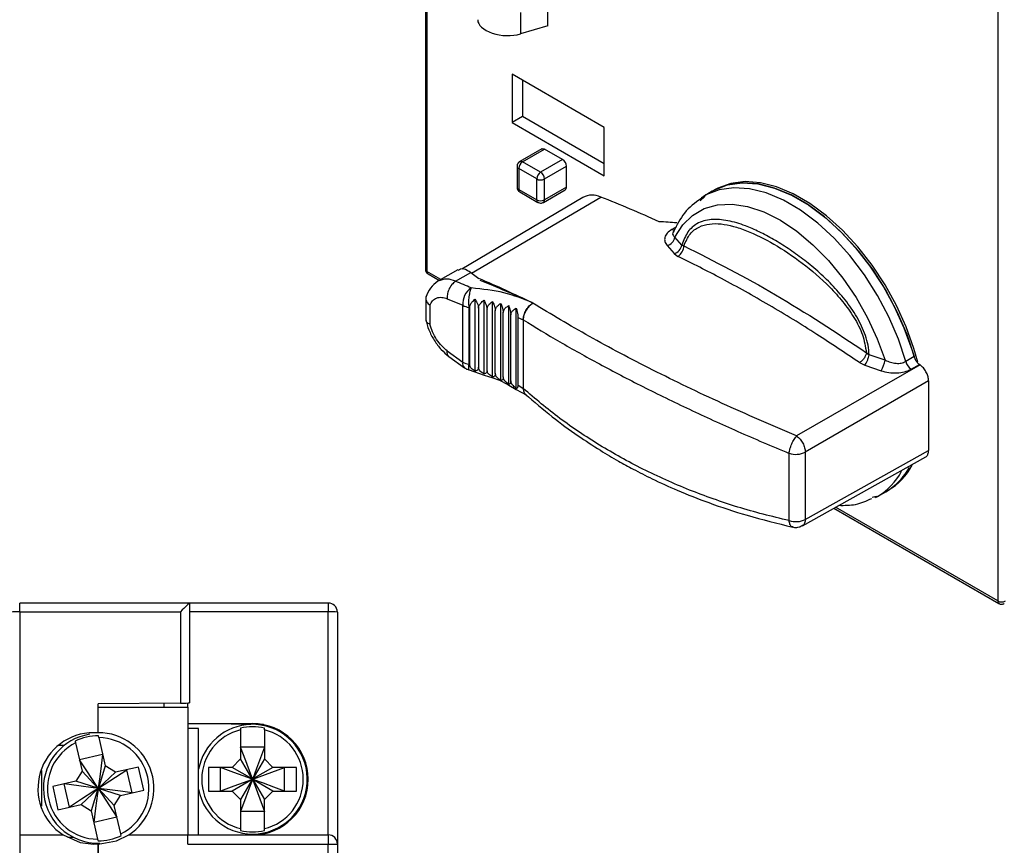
# Model space of a CAD drawing. Header units: millimetres. Extents: x 0 to 432, y 0 to 279.
# Tile 16 of 22: x 303 to 356, y 146 to 191. Entities that reach past the tile are written whole.
import ezdxf

# ---------------------------------------------------------------- set-up
doc = ezdxf.new("R2010")
doc.units = ezdxf.units.MM

msp = doc.modelspace()

# ---------------------------------------------------------------- linework, layer by layer
for p, q in [((324.777, 213.283), (324.777, 177.285)), ((324.864, 213.161), (324.864, 177.162)), ((356.119, 195.118), (356.119, 159.12)), ((331.488, 190.606), (331.488, 192.075)), ((329.983, 191.342), (329.983, 190.163)), ((331.488, 190.606), (329.983, 190.163)), ((334.567, 185.049), (329.531, 187.956)), ((329.531, 187.956), (329.531, 185.307)), ((330.097, 187.63), (330.097, 185.639)), ((330.097, 185.639), (329.531, 185.307)), ((334.567, 183.059), (330.097, 185.639)), ((329.531, 185.307), (334.567, 182.4)), ((334.567, 182.4), (334.567, 185.049)), ((331.149, 183.87), (329.947, 183.176)), ((330.097, 183.162), (331.299, 183.856)), ((332.289, 183.284), (331.299, 183.856)), ((329.797, 182.917), (329.797, 181.773)), ((330.875, 182.223), (329.885, 182.794)), ((329.885, 182.794), (329.885, 181.651)), ((331.087, 182.59), (330.097, 183.162)), ((332.289, 183.284), (331.087, 182.59)), ((331.299, 182.223), (332.501, 182.917)), ((332.501, 181.773), (332.501, 182.917)), ((330.875, 181.08), (330.875, 182.223)), ((331.299, 181.08), (331.299, 182.223)), ((332.501, 181.773), (331.299, 181.08)), ((333.402, 181.216), (326.772, 177.293)), ((327.31, 177.072), (334.376, 181.233)), ((329.885, 181.651), (330.875, 181.08)), ((329.947, 181.514), (330.937, 180.942)), ((331.237, 180.942), (332.439, 181.636)), ((340.015, 181.276), (339.866, 181.145)), ((340.034, 181.287), (339.874, 181.186)), ((340.486, 181.554), (340.034, 181.287)), ((340.621, 181.633), (340.515, 181.571)), ((338.531, 179.612), (338.277, 179.461)), ((338.374, 179.362), (338.35, 179.321)), ((338.813, 178.603), (338.434, 179.035)), ((338.012, 178.576), (338.396, 178.135)), ((338.813, 178.603), (338.93, 178.564)), ((338.396, 178.135), (338.607, 177.986)), ((325.63, 176.72), (324.864, 177.162)), ((324.927, 177.025), (325.543, 176.669)), ((326.561, 177.258), (325.461, 176.623)), ((326.434, 176.62), (327.269, 177.102)), ((327.269, 177.102), (327.71, 176.773)), ((325.461, 176.623), (325.43, 176.604)), ((324.804, 175.707), (324.804, 174.48)), ((325.024, 175.307), (325.024, 174.267)), ((325.977, 175.665), (326.824, 175.306)), ((326.824, 172.189), (326.824, 175.306)), ((327.492, 175.638), (327.492, 171.706)), ((327.979, 175.585), (327.979, 171.554)), ((328.45, 171.381), (328.45, 175.51)), ((328.904, 171.19), (328.904, 175.413)), ((329.338, 170.982), (329.338, 175.296)), ((330.664, 175.431), (330.62, 175.452)), ((330.664, 175.427), (330.657, 175.423)), ((330.664, 175.427), (330.664, 175.431)), ((327.202, 175.192), (327.155, 175.195)), ((327.155, 175.195), (327.155, 172.077)), ((327.202, 172.065), (327.202, 175.192)), ((327.683, 175.152), (327.683, 171.924)), ((328.151, 171.764), (328.151, 175.091)), ((328.604, 171.585), (328.604, 175.008)), ((329.038, 171.389), (329.038, 174.905)), ((329.452, 171.176), (329.452, 174.781)), ((329.75, 170.758), (329.75, 175.158)), ((329.843, 174.638), (330.134, 174.511)), ((329.843, 174.638), (329.843, 170.948)), ((330.134, 174.514), (330.134, 170.755)), ((330.134, 174.511), (330.134, 170.759)), ((325.977, 172.807), (326.824, 172.189)), ((348.926, 172.71), (349.075, 172.598)), ((349.947, 172.305), (349.075, 172.598)), ((326.062, 172.511), (326.915, 171.887)), ((327.155, 172.077), (327.202, 172.065)), ((351.863, 172.046), (345.108, 168.154)), ((348.548, 172.168), (348.841, 172.023)), ((348.841, 172.023), (349.73, 171.726)), ((351.537, 172.499), (351.08, 172.234)), ((351.371, 171.806), (351.829, 172.071)), ((327.171, 171.767), (327.993, 171.488)), ((327.993, 171.488), (328.468, 171.327)), ((328.942, 171.15), (329.35, 170.927)), ((329.35, 170.927), (329.754, 170.705)), ((329.843, 170.948), (330.134, 170.759)), ((352.335, 171.165), (345.58, 167.272)), ((352.335, 171.165), (352.335, 167.359)), ((329.754, 170.705), (330.3, 170.406)), ((344.692, 163.517), (344.692, 167.202)), ((345.58, 163.587), (352.335, 167.359)), ((345.58, 167.272), (345.58, 163.587)), ((345.42, 163.241), (352.177, 167.013)), ((349.528, 164.842), (349.985, 165.1)), ((350.014, 165.116), (350.12, 165.178)), ((349.252, 164.799), (349.465, 164.866)), ((349.394, 164.796), (349.541, 164.85)), ((349.427, 164.788), (349.528, 164.842)), ((347.14, 164.201), (356.181, 158.982)), ((356.119, 159.12), (347.23, 164.251)), ((311.859, 159.008), (302.559, 159.008)), ((302.559, 158.528), (302.559, 146.308)), ((302.559, 158.528), (311.359, 158.528)), ((311.359, 158.528), (311.359, 153.53)), ((311.859, 159.008), (311.859, 159.008)), ((311.859, 159.008), (311.859, 153.534)), ((319.459, 159.008), (311.859, 159.008)), ((319.459, 158.529), (311.859, 158.529)), ((319.459, 146.308), (319.459, 158.529)), ((319.959, 158.508), (319.959, 145.808)), ((311.359, 153.53), (306.859, 153.491)), ((306.859, 151.898), (306.859, 153.491)), ((306.859, 153.308), (311.759, 153.308)), ((310.459, 153.522), (310.459, 153.308)), ((311.759, 153.308), (311.759, 153.533)), ((311.759, 153.308), (311.759, 146.308)), ((311.759, 152.408), (315.309, 152.408)), ((312.359, 152.129), (311.759, 152.134)), ((312.359, 152.397), (312.359, 152.408)), ((315.918, 152.347), (312.359, 152.397)), ((312.359, 146.308), (312.359, 152.129)), ((314.659, 152.161), (314.659, 152.062)), ((314.659, 152.062), (314.659, 150.468)), ((315.959, 152.062), (315.959, 152.161)), ((315.959, 152.062), (315.959, 150.468)), ((306.859, 151.898), (306.609, 151.908)), ((306.892, 151.639), (306.87, 151.736)), ((306.892, 151.639), (307.246, 150.084)), ((304.687, 151.22), (305.014, 151.223)), ((305.602, 151.446), (305.624, 151.35)), ((305.624, 151.35), (305.979, 149.795)), ((315.959, 151.118), (314.659, 151.118)), ((307.102, 150.718), (305.834, 150.429)), ((314.659, 150.468), (314.2, 150.008)), ((315.292, 149.376), (314.659, 150.468)), ((315.959, 150.468), (315.327, 149.376)), ((316.419, 150.008), (315.959, 150.468)), ((307.246, 150.084), (306.873, 148.879)), ((307.797, 149.738), (307.246, 150.084)), ((309.064, 150.027), (307.797, 149.738)), ((309.353, 148.76), (309.064, 150.027)), ((312.9, 150.008), (312.9, 148.708)), ((314.2, 150.008), (312.9, 150.008)), ((313.55, 148.708), (313.55, 150.008)), ((315.292, 149.376), (314.2, 150.008)), ((316.419, 150.008), (315.327, 149.376)), ((315.334, 149.368), (317.069, 150.008)), ((317.719, 150.008), (316.419, 150.008)), ((317.069, 148.708), (317.069, 150.008)), ((317.719, 148.708), (317.719, 150.008)), ((303.759, 149.833), (303.759, 147.892)), ((305.979, 149.795), (305.633, 149.245)), ((306.838, 148.871), (305.979, 149.795)), ((307.797, 149.738), (306.873, 148.879)), ((306.881, 148.874), (308.43, 149.883)), ((308.72, 148.615), (308.43, 149.883)), ((315.292, 149.376), (315.284, 149.368)), ((315.284, 149.368), (315.284, 149.348)), ((315.299, 149.383), (315.292, 149.376)), ((315.32, 149.383), (315.299, 149.383)), ((315.327, 149.376), (315.32, 149.383)), ((315.334, 149.368), (315.327, 149.376)), ((315.334, 149.348), (315.334, 149.368)), ((305.633, 149.245), (304.366, 148.956)), ((304.366, 148.956), (304.655, 147.689)), ((305.288, 147.833), (304.999, 149.101)), ((306.838, 148.871), (305.633, 149.245)), ((306.846, 148.837), (305.922, 147.978)), ((306.846, 148.837), (306.472, 147.632)), ((306.838, 148.871), (306.833, 148.863)), ((306.833, 148.863), (306.837, 148.842)), ((306.837, 148.842), (306.846, 148.837)), ((306.844, 148.88), (306.838, 148.871)), ((306.864, 148.885), (306.844, 148.88)), ((306.846, 148.837), (306.855, 148.831)), ((306.855, 148.831), (306.875, 148.836)), ((306.873, 148.879), (306.864, 148.885)), ((306.881, 148.874), (306.873, 148.879)), ((306.875, 148.836), (306.881, 148.845)), ((306.875, 148.836), (307.884, 147.287)), ((306.886, 148.853), (306.881, 148.874)), ((306.881, 148.845), (306.886, 148.853)), ((308.086, 148.471), (306.881, 148.845)), ((306.881, 148.845), (307.74, 147.921)), ((315.292, 149.34), (314.2, 148.708)), ((315.292, 149.34), (314.659, 148.248)), ((315.284, 149.348), (315.292, 149.34)), ((315.292, 149.34), (315.299, 149.333)), ((315.299, 149.333), (315.32, 149.333)), ((315.32, 149.333), (315.327, 149.34)), ((315.32, 149.333), (315.959, 147.598)), ((315.327, 149.34), (315.334, 149.348)), ((315.327, 149.34), (315.959, 148.248)), ((316.419, 148.708), (315.327, 149.34)), ((307.74, 147.921), (308.086, 148.471)), ((308.086, 148.471), (309.353, 148.76)), ((312.9, 148.708), (314.2, 148.708)), ((314.2, 148.708), (314.659, 148.248)), ((315.959, 148.248), (316.419, 148.708)), ((316.419, 148.708), (317.719, 148.708)), ((304.655, 147.689), (305.922, 147.978)), ((305.922, 147.978), (306.472, 147.632)), ((308.094, 146.366), (307.74, 147.921)), ((314.659, 148.248), (314.659, 146.654)), ((315.959, 146.654), (315.959, 148.248)), ((306.472, 147.632), (306.827, 146.077)), ((307.884, 147.287), (306.617, 146.998)), ((315.959, 147.598), (314.659, 147.598)), ((302.559, 146.308), (304.936, 146.308)), ((302.559, 146.308), (302.559, 136.808)), ((305.204, 146.191), (305.491, 146.189)), ((308.116, 146.27), (308.094, 146.366)), ((308.533, 146.308), (311.759, 146.308)), ((311.759, 145.808), (311.759, 146.308)), ((311.759, 146.308), (319.459, 146.308)), ((314.659, 146.654), (314.659, 146.555)), ((315.959, 146.555), (315.959, 146.654)), ((319.459, 146.308), (319.459, 145.808)), ((306.609, 145.808), (306.859, 145.818)), ((306.827, 146.077), (306.849, 145.981)), ((306.859, 145.818), (306.859, 136.808)), ((306.859, 136.808), (306.859, 145.808)), ((311.759, 145.808), (319.459, 145.808)), ((319.459, 145.808), (319.959, 145.808)), ((319.459, 136.808), (319.459, 145.808)), ((319.959, 145.808), (319.959, 136.308))]:
    msp.add_line(p, q)
at = {"flags": 128}
for points in [[(331.149, 183.87), (331.149, 183.87), (331.181, 183.882), (331.218, 183.884), (331.258, 183.875), (331.299, 183.856)], [(351.08, 172.234), (350.68, 173.455), (350.164, 174.669), (349.541, 175.851), (348.825, 176.978), (348.028, 178.027), (347.168, 178.979), (346.261, 179.813), (345.325, 180.514), (344.379, 181.067), (343.442, 181.461), (342.531, 181.689), (341.666, 181.747), (340.864, 181.632), (340.139, 181.347), (340.034, 181.287)], [(340.486, 181.554), (340.592, 181.615), (341.317, 181.899), (342.12, 182.014), (342.985, 181.957), (343.896, 181.728), (344.834, 181.334), (345.78, 180.781), (346.716, 180.08), (347.623, 179.245), (348.484, 178.294), (349.28, 177.244), (349.997, 176.116), (350.62, 174.934), (351.137, 173.72), (351.537, 172.499)], [(351.553, 172.441), (351.426, 172.877), (351.004, 174.061), (350.475, 175.231), (349.849, 176.366), (349.138, 177.445), (348.355, 178.447), (347.514, 179.355), (346.631, 180.15), (345.723, 180.818), (344.806, 181.348), (343.898, 181.728), (343.015, 181.952), (342.174, 182.015), (341.391, 181.918), (340.679, 181.66), (340.515, 181.571)], [(351.74, 172.192), (351.532, 172.939), (351.11, 174.122), (350.581, 175.292), (349.956, 176.427), (349.244, 177.506), (348.461, 178.509), (347.62, 179.416), (346.737, 180.211), (345.829, 180.88), (344.912, 181.409), (344.004, 181.789), (343.121, 182.013), (342.28, 182.077), (341.497, 181.979), (340.785, 181.721), (340.621, 181.633)], [(340.068, 181.26), (340.054, 181.248), (339.816, 181.027)], [(338.434, 179.035), (338.867, 179.705), (339.41, 180.23), (340.051, 180.6), (340.777, 180.806), (341.573, 180.846), (342.423, 180.717), (343.31, 180.423), (344.214, 179.97), (345.118, 179.366), (346.001, 178.626), (346.848, 177.762), (347.639, 176.795), (348.358, 175.743), (348.991, 174.629), (349.524, 173.475), (349.947, 172.305)], [(351.829, 172.071), (351.833, 172.068), (351.837, 172.065), (351.842, 172.062), (351.846, 172.059), (351.85, 172.056), (351.855, 172.052), (351.859, 172.049), (351.863, 172.046)], [(326.934, 171.875), (326.933, 171.876), (326.915, 171.887)], [(302.559, 158.528), (302.559, 158.528), (302.559, 158.528), (302.559, 158.528), (302.559, 158.529), (302.559, 158.534), (302.559, 158.552), (302.559, 158.622), (302.559, 158.713), (302.56, 158.851), (302.559, 158.864), (302.559, 158.867), (302.559, 158.868), (302.559, 158.868), (302.559, 158.868), (302.559, 158.869), (302.559, 158.869), (302.559, 158.869), (302.559, 158.873), (302.559, 158.885), (302.559, 158.928), (302.559, 158.98), (302.559, 159.008)], [(319.459, 159.008), (319.459, 159.008), (319.459, 159.008), (319.459, 159.008), (319.459, 159.008), (319.459, 159.008), (319.46, 159.007), (319.46, 158.999), (319.459, 158.972), (319.459, 158.886), (319.459, 158.874), (319.459, 158.87), (319.459, 158.869), (319.459, 158.869), (319.459, 158.869), (319.459, 158.869), (319.459, 158.869), (319.459, 158.868), (319.459, 158.865), (319.459, 158.852), (319.459, 158.797), (319.459, 158.692), (319.459, 158.529)], [(319.959, 158.508), (319.95, 158.606), (319.949, 158.607)], [(311.359, 153.53), (311.525, 153.531), (311.672, 153.533), (311.783, 153.534), (311.847, 153.534), (311.859, 153.534)], [(315.299, 149.383), (315.282, 149.43), (315.213, 149.616), (314.939, 150.361), (314.659, 151.118)], [(315.959, 151.118), (315.742, 150.527), (315.531, 149.955), (315.32, 149.383)], [(307.102, 150.718), (307.02, 150.088), (306.942, 149.486), (306.864, 148.885)], [(306.844, 148.88), (306.816, 148.922), (306.706, 149.091), (306.267, 149.766), (305.834, 150.429)], [(315.284, 149.368), (315.237, 149.386), (315.047, 149.456), (314.286, 149.736), (313.55, 150.008)], [(306.833, 148.863), (306.784, 148.869), (306.587, 148.894), (305.799, 148.997), (304.999, 149.101)], [(306.837, 148.842), (306.795, 148.815), (306.626, 148.705), (305.951, 148.265), (305.288, 147.833)], [(306.855, 148.831), (306.848, 148.781), (306.822, 148.579), (306.717, 147.771), (306.617, 146.998)], [(308.72, 148.615), (308.089, 148.697), (307.488, 148.775), (306.886, 148.853)], [(315.284, 149.348), (315.237, 149.33), (315.047, 149.26), (314.287, 148.98), (313.55, 148.708)], [(315.299, 149.333), (315.282, 149.287), (315.215, 149.104), (314.945, 148.373), (314.659, 147.598)], [(317.069, 148.708), (316.479, 148.926), (315.906, 149.137), (315.334, 149.348)], [(304.936, 146.308), (305.874, 145.898), (306.609, 145.808)], [(306.859, 145.808), (307.869, 145.98), (308.533, 146.308)]]:
    msp.add_lwpolyline(points, dxfattribs=at)
for centre, radius, start, end in [((329.944, 182.93), 0.148, 184.877, 246.3095), ((330.345, 182.773), 0.461, 122.6054, 177.3946), ((330.009, 183.039), 0.151, 54.3876, 114.2651), ((332.041, 182.896), 0.461, 2.6054, 57.3945), ((331.335, 182.202), 0.461, 122.6054, 177.3946), ((330.838, 182.202), 0.461, 2.6054, 57.3945), ((329.947, 181.788), 0.151, 185.6957, 245.6241), ((331.087, 182.632), 0.461, 242.6097, 297.3904), ((332.351, 181.759), 0.151, 305.6917, 5.621), ((330.032, 181.635), 0.148, 173.7033, 234.9851), ((333.907, 180.252), 1.087, 64.4041, 117.6337), ((309.433, 117.465), 68.472, 65.72728, 68.6368), ((331.025, 181.065), 0.151, 174.3986, 234.0967), ((331.087, 181.489), 0.461, 242.6097, 297.3904), ((331.152, 181.064), 0.148, 305.0836, 6.1925), ((337.853, 179.146), 0.592, 285.58, 349.1789), ((338.405, 179.722), 0.291, 243.7981, 271.2985), ((338.217, 178.715), 0.607, 287.1913, 349.352), ((338.195, 178.596), 0.736, 304.0843, 357.5165), ((324.927, 177.3), 0.151, 185.6959, 245.6237), ((325.012, 177.146), 0.148, 173.7903, 234.899), ((325.946, 175.671), 1.068, 62.7825, 116.9714), ((300.02, 113.113), 68.782, 66.64374, 67.41642), ((299.561, 110.87), 71.662, 64.31577, 66.87089), ((301.797, 112.361), 69.359, 65.40466, 68.00977), ((327.865, 175.388), 1.044, 123.5375, 184.4904), ((327.295, 176.158), 0.973, 241.0874, 261.7438), ((327.124, 172.114), 0.309, 166.1457, 227.472), ((327.295, 173.04), 0.973, 241.0874, 261.7438), ((348.385, 172.56), 1.582, 328.1949, 350.7439), ((351.864, 172.455), 0.815, 195.7187, 232.7894), ((345.05, 168.325), 1.178, 252.2767, 296.738), ((347.8, 167.836), 3.457, 299.9881, 332.1046), ((348.262, 168.087), 3.448, 299.9672, 331.2641), ((348.244, 168.104), 3.473, 300.6478, 331.2031), ((348.341, 168.176), 3.487, 300.6803, 332.2022), ((345.05, 164.639), 1.178, 252.2767, 296.738), ((356.269, 159.105), 0.151, 174.4141, 234.083), ((356.331, 159.529), 0.461, 242.6096, 297.3904), ((302.435, 155.335), 3.195, 87.7611, 96.7446), ((319.452, 158.509), 0.499, 0.3614, 89.8694), ((319.584, 155.594), 2.938, 82.6622, 92.4342), ((315.309, 149.358), 3, 91.7517, 169.5247), ((315.309, 149.358), 3, 190.4753, 86.6304), ((315.309, 149.358), 2.781, 103.5153, 256.4847), ((315.309, 149.358), 2.878, 76.9448, 103.0552), ((315.309, 149.358), 3.05, 270, 90), ((315.309, 149.358), 2.781, 283.5153, 76.4847), ((306.609, 148.858), 3.05, 90, 236.727), ((306.859, 148.858), 3, 99.3132, 180), ((306.859, 148.858), 2.878, 89.7903, 115.9007), ((306.859, 148.858), 3.05, 303.273, 90), ((306.859, 148.858), 2.781, 296.3608, 89.3302), ((306.859, 148.858), 2.781, 116.3608, 269.3302), ((306.859, 148.858), 3, 180, 271.7707), ((306.859, 148.858), 2.878, 269.7903, 295.9007), ((315.309, 149.358), 2.878, 256.9448, 283.0552), ((319.459, 145.808), 0.5, 359.9997, 89.9999)]:
    msp.add_arc(centre, radius, start, end)
for centre, major_axis, ratio, start_param, end_param in [((329.142, 190.857), (1.499, -0.118), 0.517192, 3.182404, 5.348285), ((349.041, 105.066), (98.074, -31.02), 0.697935, 1.892736, 1.902411), ((311.359, 158.508), (0.5, 0.5), 0.019677, 0.019675, 1.551121)]:
    msp.add_ellipse(centre, major_axis=major_axis, ratio=ratio, start_param=start_param, end_param=end_param)
for points, knots in [([(329.837, 183.067), (329.837, 183.066), (329.832, 183.058), (329.822, 183.039), (329.808, 183.002), (329.797, 182.959), (329.799, 182.928), (329.799, 182.917)], [0, 0, 0, 0, 0.020451, 0.170574, 0.409853, 0.78335, 1, 1, 1, 1]), ([(329.948, 183.176), (329.944, 183.174), (329.927, 183.166), (329.905, 183.147), (329.881, 183.125), (329.866, 183.109), (329.857, 183.097), (329.851, 183.088), (329.847, 183.082), (329.844, 183.078), (329.842, 183.074), (329.84, 183.072), (329.839, 183.07), (329.838, 183.068), (329.837, 183.067)], [0, 0, 0, 0, 0.066295, 0.358207, 0.552839, 0.686194, 0.778946, 0.843992, 0.889782, 0.922119, 0.944939, 0.961059, 0.972481, 1, 1, 1, 1]), ([(329.799, 181.773), (329.799, 181.759), (329.798, 181.715), (329.824, 181.64), (329.874, 181.562), (329.927, 181.53), (329.95, 181.517)], [0, 0, 0, 0, 0.131892, 0.422519, 0.747529, 1, 1, 1, 1]), ([(330.939, 180.946), (330.947, 180.94), (330.986, 180.911), (331.073, 180.897), (331.168, 180.907), (331.218, 180.934), (331.236, 180.943)], [0, 0, 0, 0, 0.097901, 0.463751, 0.803395, 1, 1, 1, 1]), ([(339.866, 181.145), (339.544, 180.91), (338.926, 180.457), (338.542, 179.687), (338.358, 179.317)], [0, 0, 0, 0, 0.519081, 1, 1, 1, 1]), ([(343.844, 178.913), (343.582, 179.057), (343.059, 179.345), (342.388, 179.633), (341.817, 179.827), (341.341, 179.946), (340.875, 180.011), (340.432, 180.012), (340.018, 179.939), (339.668, 179.794), (339.381, 179.586), (339.067, 179.257), (338.915, 178.865), (338.813, 178.603)], [0, 0, 0, 0, 0.125067, 0.249888, 0.331043, 0.415127, 0.499371, 0.58442, 0.667359, 0.749392, 0.812298, 0.874885, 1, 1, 1, 1]), ([(338.93, 178.564), (339.034, 178.798), (339.244, 179.268), (339.75, 179.624), (340.326, 179.787), (340.963, 179.78), (341.643, 179.646), (342.594, 179.327), (343.851, 178.704), (345.408, 177.67), (346.694, 176.569), (347.639, 175.527), (348.26, 174.66), (348.763, 173.704), (348.872, 173.041), (348.926, 172.71)], [0, 0, 0, 0, 0.061273, 0.12322, 0.185449, 0.248181, 0.310783, 0.37398, 0.500259, 0.626399, 0.751927, 0.814642, 0.876976, 0.938816, 1, 1, 1, 1]), ([(338.277, 179.461), (338.183, 179.395), (337.996, 179.263), (337.874, 179.027), (337.869, 178.791), (337.964, 178.648), (338.012, 178.576)], [0, 0, 0, 0, 0.249391, 0.499083, 0.748995, 1, 1, 1, 1]), ([(338.35, 179.321), (338.341, 179.307), (338.302, 179.245), (338.327, 179.142), (338.398, 179.071), (338.434, 179.035)], [0, 0, 0, 0, 0.129473, 0.556352, 1, 1, 1, 1]), ([(338.93, 178.564), (340.607, 177.712), (343.962, 176.008), (347.271, 173.81), (348.926, 172.71)], [0, 0, 0, 0, 0.5, 1, 1, 1, 1]), ([(349.075, 172.598), (349.061, 172.772), (349.033, 173.122), (348.884, 173.654), (348.673, 174.174), (348.408, 174.674), (348.103, 175.152), (347.768, 175.605), (347.41, 176.033), (347.036, 176.438), (346.652, 176.818), (346.254, 177.183), (345.854, 177.522), (345.316, 177.946), (344.645, 178.429), (344.111, 178.751), (343.844, 178.913)], [0, 0, 0, 0, 0.062538, 0.125453, 0.187901, 0.250778, 0.313351, 0.375932, 0.438746, 0.501065, 0.56316, 0.625319, 0.690531, 0.750444, 0.875114, 1, 1, 1, 1]), ([(348.548, 172.168), (347.773, 172.69), (346.131, 173.795), (343.61, 175.326), (341.072, 176.756), (339.404, 177.588), (338.607, 177.986)], [0, 0, 0, 0, 0.236156, 0.5, 0.761066, 1, 1, 1, 1]), ([(324.779, 177.285), (324.779, 177.271), (324.777, 177.227), (324.804, 177.151), (324.854, 177.073), (324.906, 177.042), (324.929, 177.028)], [0, 0, 0, 0, 0.131945, 0.422623, 0.747696, 1, 1, 1, 1]), ([(326.578, 177.23), (326.617, 177.261), (326.747, 177.362), (326.999, 177.286), (327.203, 177.147), (327.269, 177.102)], [0, 0, 0, 0, 0.22934, 0.749084, 1, 1, 1, 1]), ([(325.46, 176.622), (325.312, 176.514), (325.022, 176.303), (324.879, 175.927), (324.809, 175.744)], [0, 0, 0, 0, 0.513328, 1, 1, 1, 1]), ([(326.434, 176.62), (326.36, 176.566), (326.207, 176.452), (326.049, 176.173), (325.97, 175.895), (325.975, 175.74), (325.977, 175.665)], [0, 0, 0, 0, 0.270263, 0.56243, 0.789736, 1, 1, 1, 1]), ([(327.288, 176.258), (327.275, 176.23), (327.247, 176.173), (327.212, 176.058), (327.182, 175.926), (327.159, 175.781), (327.144, 175.628), (327.139, 175.475), (327.141, 175.327), (327.15, 175.239), (327.155, 175.195)], [0, 0, 0, 0, 0.125002, 0.250002, 0.375001, 0.500001, 0.625001, 0.75, 0.875, 1, 1, 1, 1]), ([(330.62, 175.452), (330.125, 175.655), (329.139, 176.058), (327.904, 176.192), (327.288, 176.258)], [0, 0, 0, 0, 0.501404, 1, 1, 1, 1]), ([(324.818, 175.772), (324.811, 175.741), (324.792, 175.648), (324.841, 175.479), (324.963, 175.364), (325.024, 175.307)], [0, 0, 0, 0, 0.197207, 0.597872, 1, 1, 1, 1]), ([(325.024, 175.307), (325.066, 175.396), (325.153, 175.578), (325.382, 175.724), (325.662, 175.767), (325.874, 175.699), (325.977, 175.665)], [0, 0, 0, 0, 0.246873, 0.502277, 0.756476, 1, 1, 1, 1]), ([(327.202, 175.192), (327.208, 175.234), (327.222, 175.332), (327.327, 175.489), (327.434, 175.585), (327.492, 175.638)], [0, 0, 0, 0, 0.25207, 0.592013, 1, 1, 1, 1]), ([(327.492, 175.638), (327.53, 175.579), (327.596, 175.475), (327.66, 175.317), (327.682, 175.212), (327.683, 175.164), (327.683, 175.152)], [0, 0, 0, 0, 0.38773, 0.682852, 0.921597, 1, 1, 1, 1]), ([(327.683, 175.152), (327.689, 175.194), (327.703, 175.291), (327.811, 175.443), (327.919, 175.535), (327.979, 175.585)], [0, 0, 0, 0, 0.251997, 0.591525, 1, 1, 1, 1]), ([(327.979, 175.585), (328.013, 175.524), (328.072, 175.417), (328.131, 175.256), (328.15, 175.151), (328.151, 175.103), (328.151, 175.091)], [0, 0, 0, 0, 0.38841, 0.683651, 0.922423, 1, 1, 1, 1]), ([(328.152, 175.091), (328.157, 175.132), (328.171, 175.228), (328.28, 175.376), (328.39, 175.462), (328.45, 175.51)], [0, 0, 0, 0, 0.251741, 0.590342, 1, 1, 1, 1]), ([(328.45, 175.51), (328.48, 175.447), (328.534, 175.338), (328.586, 175.174), (328.603, 175.068), (328.604, 175.02), (328.604, 175.008)], [0, 0, 0, 0, 0.38965, 0.684972, 0.923722, 1, 1, 1, 1]), ([(328.604, 175.008), (328.61, 175.049), (328.624, 175.144), (328.733, 175.287), (328.843, 175.368), (328.904, 175.413)], [0, 0, 0, 0, 0.251416, 0.588725, 1, 1, 1, 1]), ([(328.904, 175.413), (328.931, 175.349), (328.977, 175.237), (329.022, 175.07), (329.037, 174.964), (329.038, 174.916), (329.038, 174.905)], [0, 0, 0, 0, 0.391309, 0.686743, 0.925496, 1, 1, 1, 1]), ([(329.038, 174.905), (329.044, 174.945), (329.058, 175.039), (329.166, 175.177), (329.277, 175.254), (329.338, 175.296)], [0, 0, 0, 0, 0.250944, 0.58661, 1, 1, 1, 1]), ([(329.338, 175.296), (329.361, 175.23), (329.4, 175.115), (329.439, 174.946), (329.451, 174.84), (329.452, 174.792), (329.452, 174.781)], [0, 0, 0, 0, 0.393367, 0.688903, 0.927649, 1, 1, 1, 1]), ([(330.134, 174.511), (330.14, 174.583), (330.152, 174.729), (330.244, 174.966), (330.379, 175.183), (330.528, 175.342), (330.626, 175.406), (330.664, 175.431)], [0, 0, 0, 0, 0.215741, 0.4315, 0.646805, 0.86127, 1, 1, 1, 1]), ([(330.657, 175.423), (330.597, 175.381), (330.478, 175.297), (330.32, 175.099), (330.202, 174.875), (330.142, 174.671), (330.136, 174.558), (330.134, 174.514)], [0, 0, 0, 0, 0.217662, 0.435417, 0.651135, 0.865408, 1, 1, 1, 1]), ([(345.108, 168.154), (343.73, 168.745), (340.975, 169.927), (337.184, 171.762), (333.677, 173.605), (331.664, 174.817), (330.657, 175.423)], [0, 0, 0, 0, 0.250064, 0.50022, 0.750056, 1, 1, 1, 1]), ([(329.452, 174.781), (329.458, 174.821), (329.472, 174.914), (329.579, 175.047), (329.689, 175.118), (329.75, 175.158)], [0, 0, 0, 0, 0.250422, 0.584187, 1, 1, 1, 1]), ([(329.75, 175.158), (329.768, 175.091), (329.801, 174.973), (329.832, 174.802), (329.842, 174.696), (329.843, 174.648), (329.843, 174.638)], [0, 0, 0, 0, 0.395786, 0.691421, 0.930176, 1, 1, 1, 1]), ([(324.798, 174.514), (324.847, 174.329), (324.948, 173.951), (325.247, 173.386), (325.626, 172.875), (325.918, 172.63), (326.062, 172.511)], [0, 0, 0, 0, 0.243598, 0.498621, 0.754356, 1, 1, 1, 1]), ([(325.024, 174.267), (324.959, 174.298), (324.849, 174.351), (324.828, 174.433), (324.82, 174.468)], [0, 0, 0, 0, 0.580529, 1, 1, 1, 1]), ([(325.977, 172.807), (325.874, 172.893), (325.662, 173.069), (325.382, 173.435), (325.153, 173.846), (325.066, 174.128), (325.024, 174.267)], [0, 0, 0, 0, 0.2435239, 0.4977234, 0.7531277, 1, 1, 1, 1]), ([(330.134, 174.514), (330.79, 174.111), (332.096, 173.31), (333.57, 172.5), (334.304, 172.097)], [0, 0, 0, 0, 0.50191, 1, 1, 1, 1]), ([(326.065, 172.516), (326.06, 172.517), (326.01, 172.528), (325.973, 172.632), (325.976, 172.75), (325.977, 172.807)], [0, 0, 0, 0, 0.051176, 0.544062, 1, 1, 1, 1]), ([(348.926, 172.71), (348.913, 172.661), (348.888, 172.558), (348.796, 172.397), (348.677, 172.256), (348.59, 172.197), (348.548, 172.168)], [0, 0, 0, 0, 0.2416751, 0.4999982, 0.7583241, 1, 1, 1, 1]), ([(348.841, 172.023), (348.865, 172.057), (348.915, 172.128), (348.985, 172.279), (349.043, 172.445), (349.064, 172.548), (349.075, 172.598)], [0, 0, 0, 0, 0.242636, 0.499998, 0.757363, 1, 1, 1, 1]), ([(327.155, 172.077), (327.148, 172.014), (327.135, 171.888), (327.143, 171.786), (327.164, 171.78), (327.172, 171.778)], [0, 0, 0, 0, 0.379906, 0.759815, 1, 1, 1, 1]), ([(327.492, 171.706), (327.421, 171.75), (327.309, 171.819), (327.216, 171.952), (327.206, 172.031), (327.202, 172.065)], [0, 0, 0, 0, 0.503043, 0.786213, 1, 1, 1, 1]), ([(334.304, 172.097), (335.086, 171.683), (336.654, 170.851), (338.372, 170.027), (339.233, 169.614)], [0, 0, 0, 0, 0.4987, 1, 1, 1, 1]), ([(349.947, 172.305), (350.044, 172.262), (350.236, 172.177), (350.546, 172.122), (350.845, 172.13), (351.002, 172.2), (351.08, 172.234)], [0, 0, 0, 0, 0.26171, 0.514647, 0.759577, 1, 1, 1, 1]), ([(351.537, 172.499), (351.545, 172.474), (351.561, 172.423), (351.595, 172.348), (351.637, 172.275), (351.677, 172.219), (351.72, 172.167), (351.768, 172.117), (351.808, 172.087), (351.829, 172.071)], [0, 0, 0, 0, 0.151789, 0.303568, 0.455349, 0.607131, 0.682826, 0.839007, 1, 1, 1, 1]), ([(352.335, 171.165), (352.33, 171.237), (352.318, 171.382), (352.226, 171.618), (352.092, 171.834), (351.961, 171.974), (351.883, 172.032), (351.863, 172.046)], [0, 0, 0, 0, 0.230871, 0.461745, 0.692611, 0.923475, 1, 1, 1, 1]), ([(326.917, 171.888), (326.965, 171.854), (327.044, 171.8), (327.137, 171.783), (327.173, 171.776)], [0, 0, 0, 0, 0.615066, 1, 1, 1, 1]), ([(327.683, 171.924), (327.68, 171.891), (327.675, 171.824), (327.624, 171.747), (327.558, 171.714), (327.507, 171.708), (327.492, 171.706)], [0, 0, 0, 0, 0.237088, 0.473382, 0.854587, 1, 1, 1, 1]), ([(327.979, 171.554), (327.906, 171.601), (327.792, 171.674), (327.697, 171.811), (327.688, 171.89), (327.683, 171.924)], [0, 0, 0, 0, 0.501849, 0.785108, 1, 1, 1, 1]), ([(328.151, 171.764), (328.149, 171.731), (328.144, 171.664), (328.098, 171.589), (328.038, 171.558), (327.991, 171.555), (327.979, 171.554)], [0, 0, 0, 0, 0.2371411, 0.4734739, 0.8554627, 1, 1, 1, 1]), ([(328.45, 171.381), (328.377, 171.431), (328.262, 171.509), (328.166, 171.649), (328.156, 171.729), (328.151, 171.764)], [0, 0, 0, 0, 0.50012, 0.783349, 1, 1, 1, 1]), ([(328.604, 171.585), (328.602, 171.552), (328.597, 171.485), (328.556, 171.412), (328.503, 171.384), (328.461, 171.382), (328.45, 171.381)], [0, 0, 0, 0, 0.237228, 0.473629, 0.856974, 1, 1, 1, 1]), ([(328.904, 171.19), (328.831, 171.243), (328.715, 171.325), (328.619, 171.469), (328.609, 171.55), (328.604, 171.585)], [0, 0, 0, 0, 0.497747, 0.780918, 1, 1, 1, 1]), ([(349.73, 171.726), (349.869, 171.688), (350.147, 171.613), (350.593, 171.591), (351.026, 171.645), (351.256, 171.752), (351.371, 171.806)], [0, 0, 0, 0, 0.249842, 0.499679, 0.749593, 1, 1, 1, 1]), ([(328.468, 171.327), (328.609, 171.289), (328.781, 171.242), (328.917, 171.165), (328.942, 171.15)], [0, 0, 0, 0, 0.816282, 1, 1, 1, 1]), ([(329.038, 171.389), (329.036, 171.355), (329.032, 171.289), (328.996, 171.217), (328.95, 171.191), (328.914, 171.19), (328.904, 171.19)], [0, 0, 0, 0, 0.237362, 0.47388, 0.859085, 1, 1, 1, 1]), ([(329.338, 170.982), (329.265, 171.037), (329.151, 171.124), (329.053, 171.271), (329.043, 171.353), (329.038, 171.389)], [0, 0, 0, 0, 0.4949713, 0.7780295, 1, 1, 1, 1]), ([(329.452, 171.176), (329.45, 171.143), (329.447, 171.076), (329.416, 171.005), (329.377, 170.981), (329.346, 170.982), (329.338, 170.982)], [0, 0, 0, 0, 0.237469, 0.474062, 0.861495, 1, 1, 1, 1]), ([(329.75, 170.758), (329.678, 170.815), (329.564, 170.906), (329.467, 171.057), (329.457, 171.14), (329.452, 171.176)], [0, 0, 0, 0, 0.491636, 0.774538, 1, 1, 1, 1]), ([(329.843, 170.948), (329.841, 170.915), (329.839, 170.849), (329.813, 170.778), (329.781, 170.755), (329.756, 170.757), (329.75, 170.758)], [0, 0, 0, 0, 0.237672, 0.474444, 0.864599, 1, 1, 1, 1]), ([(330.134, 170.759), (330.141, 170.694), (330.154, 170.565), (330.213, 170.455), (330.266, 170.434), (330.275, 170.431)], [0, 0, 0, 0, 0.459498, 0.919034, 1, 1, 1, 1]), ([(334.304, 167.651), (333.57, 168.125), (332.096, 169.077), (330.79, 170.195), (330.134, 170.755)], [0, 0, 0, 0, 0.498081, 1, 1, 1, 1]), ([(330.134, 170.755), (330.14, 170.692), (330.153, 170.564), (330.21, 170.458), (330.261, 170.437), (330.268, 170.434)], [0, 0, 0, 0, 0.466981, 0.934084, 1, 1, 1, 1]), ([(330.248, 170.449), (330.732, 170.029), (331.655, 169.228), (333.046, 168.216), (334.265, 167.416), (335.275, 166.817), (336.219, 166.298), (337.286, 165.757), (338.66, 165.13), (340.386, 164.449), (342.483, 163.75), (344.052, 163.368), (344.892, 163.164)], [0, 0, 0, 0, 0.121235, 0.231114, 0.321293, 0.391782, 0.447495, 0.518595, 0.609723, 0.720306, 0.850309, 1, 1, 1, 1]), ([(339.233, 169.614), (340.105, 169.21), (341.865, 168.392), (343.744, 167.601), (344.692, 167.202)], [0, 0, 0, 0, 0.495296, 1, 1, 1, 1]), ([(344.692, 167.202), (344.706, 167.283), (344.733, 167.444), (344.835, 167.719), (344.966, 167.976), (345.06, 168.095), (345.108, 168.154)], [0, 0, 0, 0, 0.249998, 0.500001, 0.75, 1, 1, 1, 1]), ([(345.108, 168.154), (345.171, 168.101), (345.297, 167.995), (345.451, 167.762), (345.558, 167.508), (345.573, 167.351), (345.58, 167.272)], [0, 0, 0, 0, 0.250004, 0.500001, 0.749995, 1, 1, 1, 1]), ([(339.233, 165.191), (338.372, 165.558), (336.654, 166.292), (335.086, 167.199), (334.304, 167.651)], [0, 0, 0, 0, 0.501277, 1, 1, 1, 1]), ([(352.176, 167.014), (352.177, 167.015), (352.227, 167.026), (352.289, 167.119), (352.332, 167.246), (352.335, 167.336), (352.335, 167.359)], [0, 0, 0, 0, 0.011003, 0.435198, 0.859387, 1, 1, 1, 1]), ([(344.692, 163.517), (343.744, 163.749), (341.866, 164.208), (340.105, 164.865), (339.233, 165.191)], [0, 0, 0, 0, 0.504701, 1, 1, 1, 1]), ([(347.417, 164.356), (347.729, 164.353), (348.378, 164.347), (348.938, 164.603), (349.228, 164.735)], [0, 0, 0, 0, 0.481096, 1, 1, 1, 1]), ([(344.895, 163.177), (344.876, 163.178), (344.813, 163.181), (344.734, 163.295), (344.706, 163.443), (344.692, 163.517)], [0, 0, 0, 0, 0.177289, 0.588644, 1, 1, 1, 1]), ([(345.58, 163.587), (345.572, 163.518), (345.556, 163.379), (345.487, 163.266), (345.426, 163.25), (345.417, 163.247)], [0, 0, 0, 0, 0.459707, 0.9194, 1, 1, 1, 1]), ([(344.893, 163.172), (344.924, 163.163), (345.037, 163.131), (345.227, 163.149), (345.359, 163.22), (345.416, 163.25)], [0, 0, 0, 0, 0.179961, 0.646616, 1, 1, 1, 1]), ([(356.183, 158.986), (356.191, 158.98), (356.23, 158.951), (356.317, 158.938), (356.412, 158.947), (356.461, 158.973), (356.479, 158.983)], [0, 0, 0, 0, 0.098256, 0.465438, 0.806321, 1, 1, 1, 1])]:
    msp.add_open_spline(points, degree=3, knots=knots)

doc.saveas('drawing.dxf')
